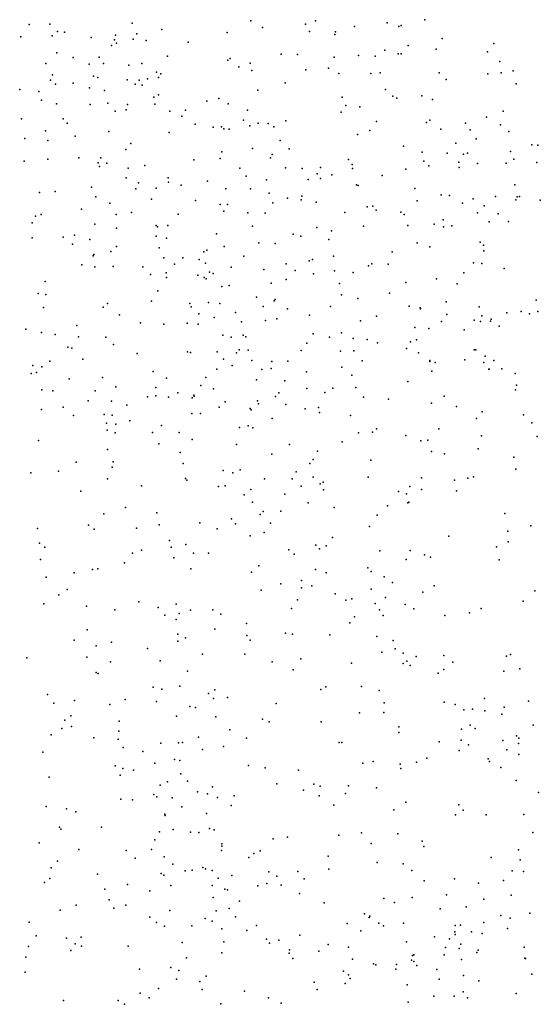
# Model space of a CAD drawing. Header units: metres. Extents: x -25 to 25, y -27.7 to 27.8.
# Tile 58 of 209: x -7.6 to -6.2, y -10.7 to -8. Entities that reach past the tile are written whole.
import ezdxf

# ---------------------------------------------------------------- set-up
doc = ezdxf.new("R2010")
doc.units = ezdxf.units.M

msp = doc.modelspace()

# ---------------------------------------------------------------- linework, layer by layer
for p in [(-6.943, -8.0371, -7.8868), (-6.7674, -8.0364, -10.7099), (-6.4704, -8.0337, -7.9147), (-7.5443, -8.0468, 12.8218), (-7.4878, -8.046, -4.1455), (-7.2648, -8.0433, -8.1025), (-7.1847, -8.0599, -4.5106), (-6.9111, -8.0547, 16.7935), (-6.794, -8.0458, -4.8367), (-6.784, -8.0654, -11.4038), (-6.6613, -8.0522, 11.584), (-6.5729, -8.0422, 17.1775), (-6.541, -8.0523, 12.833), (-6.5347, -8.0497, -10.0678), (-7.567, -8.0804, -3.9042), (-7.4818, -8.0779, 17.1556), (-7.4676, -8.0661, 9.5794), (-7.4483, -8.0673, 10.1731), (-7.3757, -8.0818, -12.3734), (-7.3123, -8.0885, 16.994), (-7.3104, -8.0761, -13.0058), (-7.2621, -8.0865, 9.5576), (-7.2522, -8.0725, 13.6086), (-7.2264, -8.0903, 11.4765), (-7.0068, -8.0686, 13.5819), (-6.7149, -8.074, -10.9359), (-6.7129, -8.0665, 16.8014), (-6.4238, -8.0846, -5.2392), (-7.3204, -8.1035, 11.9732), (-7.3074, -8.0971, 10.3718), (-7.1132, -8.0945, 9.6708), (-6.5789, -8.1168, 12.5601), (-6.5158, -8.1036, 11.992), (-6.4396, -8.1136, 17.2446), (-6.2837, -8.0981, -5.4271), (-7.469, -8.1238, 13.5348), (-7.4246, -8.136, 12.6598), (-7.3543, -8.1357, 11.5911), (-7.1688, -8.1327, 16.8861), (-7.0054, -8.1431, 11.2972), (-6.9984, -8.1389, 9.9296), (-6.8604, -8.1269, -7.7697), (-6.8161, -8.1279, -11.6168), (-6.7164, -8.1358, 13.4815), (-6.651, -8.131, -5.0615), (-6.6053, -8.1325, -7.7559), (-6.5426, -8.1262, 13.5149), (-6.5346, -8.1259, 11.7186), (-6.3007, -8.1212, 13.5509), (-7.4994, -8.1529, 12.9824), (-7.3812, -8.1542, -4.1735), (-7.343, -8.1526, -13.2361), (-7.2737, -8.157, -4.3197), (-7.2389, -8.1527, 13.4154), (-6.9756, -8.162, 13.3894), (-6.945, -8.1518, 10.1961), (-6.9401, -8.1718, -4.6392), (-6.7931, -8.1695, 11.4375), (-6.7323, -8.1654, -10.6138), (-6.2675, -8.1471, 17.4399), (-6.2307, -8.1721, 4.0429), (-7.4867, -8.198, 13.1869), (-7.4814, -8.1836, -13.5539), (-7.3696, -8.1869, 13.3069), (-7.3576, -8.1907, 9.4451), (-7.2781, -8.197, 13.116), (-7.2457, -8.198, 10.6225), (-7.2229, -8.194, -12.7716), (-7.1985, -8.1759, 11.2845), (-7.1934, -8.1908, 6.0465), (-7.1867, -8.1803, 13.2505), (-6.7041, -8.1793, -10.3622), (-6.6172, -8.1795, -5.2464), (-6.5917, -8.1781, -11.1842), (-6.4319, -8.178, 17.0529), (-6.4129, -8.1962, -7.7779), (-6.2999, -8.1802, -9.9383), (-6.2632, -8.1781, -5.7318), (-7.57, -8.223, 18.394), (-7.4726, -8.2089, -8.1221), (-7.4246, -8.2063, -4.0123), (-7.3808, -8.2188, 12.824), (-7.3396, -8.2256, 12.319), (-7.2562, -8.2084, -13.0886), (-7.2378, -8.2117, -12.619), (-6.9234, -8.2252, 13.1759), (-6.8494, -8.2053, 16.7266), (-6.5776, -8.2235, -10.2117), (-6.2224, -8.2075, -7.8773), (-7.5182, -8.2289, 10.4397), (-7.5106, -8.2517, -3.818), (-7.2062, -8.2434, 11.1323), (-7.1934, -8.2373, 12.9174), (-7.0294, -8.2471, 12.9925), (-6.6949, -8.244, -7.6551), (-6.5574, -8.2415, -11.3764), (-6.5463, -8.2464, 16.7548), (-6.4784, -8.2405, 12.5826), (-6.4496, -8.25, 11.9327), (-7.4699, -8.2615, 10.6128), (-7.3789, -8.264, 11.9061), (-7.3306, -8.2597, -7.9816), (-7.281, -8.2784, -4.1737), (-7.2776, -8.2633, 10.8208), (-7.2031, -8.2629, 6.3377), (-7.1201, -8.2792, 10.9506), (-7.0623, -8.2549, 9.5271), (-7.0042, -8.262, -7.7097), (-6.9514, -8.2789, 11.1924), (-6.6852, -8.2668, 11.5174), (-6.6469, -8.2705, -11.5872), (-7.5652, -8.3026, 17.7832), (-7.4517, -8.3025, 11.222), (-7.311, -8.2819, -13.3338), (-7.1623, -8.282, 9.3745), (-7.1298, -8.2951, -12.3571), (-6.698, -8.2844, -10.4969), (-6.4566, -8.306, -5.7475), (-6.3033, -8.2982, 3.6988), (-6.2578, -8.2816, -6.0207), (-7.4407, -8.3146, 11.042), (-7.0942, -8.3173, 6.4718), (-7.045, -8.3251, -12.507), (-7.0227, -8.3243, -12.2005), (-7.0161, -8.3295, -12.706), (-7.0015, -8.3308, 12.8067), (-6.9624, -8.3065, 10.744), (-6.9453, -8.3218, 9.6942), (-6.9224, -8.3146, -4.7744), (-6.8956, -8.3154, 10.0817), (-6.8804, -8.3239, 10.2828), (-6.8474, -8.3083, 13.0057), (-6.6018, -8.3095, -10.7064), (-6.466, -8.3129, -7.6546), (-6.427, -8.3308, 12.213), (-6.3604, -8.3144, 3.8463), (-6.3476, -8.3322, -11.3478), (-6.2652, -8.3189, -7.7486), (-7.5562, -8.3564, 10.8328), (-7.4995, -8.3354, 11.4744), (-7.419, -8.3498, 18.0507), (-7.3283, -8.3372, 12.1971), (-7.1643, -8.3395, -13.0174), (-6.6536, -8.3454, 13.1981), (-6.6197, -8.334, -5.5123), (-6.3317, -8.3565, -10.9677), (-6.2428, -8.3372, 13.5092), (-7.494, -8.3611, 9.3577), (-7.282, -8.386, 9.2929), (-7.2686, -8.3694, -7.8542), (-6.9381, -8.3832, -12.8438), (-6.8631, -8.3617, -7.6136), (-6.8384, -8.3844, 12.7965), (-6.5285, -8.377, -10.2658), (-6.3865, -8.3686, 12.3955), (-6.1801, -8.3735, 17.2455), (-6.1637, -8.3738, -11.2153), (-7.4933, -8.4122, -3.7442), (-7.4091, -8.4088, 18.5235), (-7.3496, -8.4081, -3.9846), (-7.0257, -8.4106, 9.397), (-7.021, -8.3918, 6.2024), (-6.889, -8.4086, -5.1574), (-6.8847, -8.3992, -12.302), (-6.6773, -8.4125, 12.9206), (-6.4781, -8.3934, -11.6556), (-6.4101, -8.3954, 11.7515), (-6.3661, -8.3981, -6.0388), (-6.3548, -8.3962, 3.5715), (-6.238, -8.3908, 4.1658), (-6.2288, -8.4124, -11.6118), (-7.5577, -8.4175, -8.1056), (-7.3574, -8.4217, 17.7217), (-7.3533, -8.4319, 18.3753), (-7.3338, -8.4226, -13.6543), (-7.2755, -8.4366, 16.8689), (-7.2305, -8.4293, 12.5589), (-7.097, -8.4142, -4.3926), (-6.9725, -8.436, 16.6926), (-6.8486, -8.4351, 9.9231), (-6.8039, -8.437, 11.3285), (-6.754, -8.4345, 16.6404), (-6.6676, -8.4263, 11.4802), (-6.6672, -8.4377, -11.8613), (-6.5225, -8.4389, 11.6121), (-6.4732, -8.4176, -5.8776), (-6.4599, -8.4298, -10.6686), (-6.3782, -8.4199, -10.1805), (-6.3776, -8.4346, 13.4073), (-6.3276, -8.4234, 12.015), (-6.2498, -8.4228, 12.5968), (-6.1669, -8.4208, 3.8003), (-7.2813, -8.4624, 17.9097), (-7.1673, -8.4625, -13.2254), (-6.9552, -8.4585, -12.9847), (-6.7626, -8.4521, -5.4501), (-6.7535, -8.4644, -12.2544), (-6.7229, -8.4544, -12.7709), (-6.5868, -8.456, 3.6692), (-7.3755, -8.4881, -7.9177), (-7.2552, -8.4926, 18.086), (-7.2478, -8.4766, 12.3969), (-7.1993, -8.4909, 6.4122), (-7.1665, -8.4748, 6.0903), (-7.1321, -8.4822, 16.7442), (-7.0605, -8.4719, 12.568), (-7.0103, -8.4923, -4.7192), (-6.9435, -8.4921, -7.5843), (-6.9001, -8.4679, 10.5911), (-6.7872, -8.4671, -12.0258), (-6.6564, -8.482, 3.4467), (-6.6517, -8.4834, 3.2903), (-6.498, -8.4912, -10.4665), (-6.2262, -8.4816, 17.1407), (-7.516, -8.5026, -14.0726), (-7.4741, -8.4997, 18.824), (-7.3633, -8.514, 17.4342), (-6.8932, -8.5043, 12.6149), (-6.8428, -8.5176, 3.298), (-6.8042, -8.5121, -12.9761), (-6.4259, -8.5085, -7.577), (-6.4039, -8.511, 3.4038), (-6.3394, -8.5193, -11.8631), (-6.2785, -8.5133, -10.6575), (-6.2204, -8.5139, 12.3017), (-6.2141, -8.5137, -10.1408), (-7.3258, -8.5318, 18.5728), (-7.2124, -8.5203, -13.484), (-7.0931, -8.5243, -7.6557), (-7.0262, -8.5347, -4.519), (-7.0059, -8.5351, -13.151), (-6.8827, -8.5309, 3.0574), (-6.8059, -8.5225, 10.0832), (-6.7654, -8.5289, 3.5702), (-6.6272, -8.5411, -12.0966), (-6.6116, -8.5396, 3.0103), (-6.4915, -8.5255, -5.9993), (-6.368, -8.5316, -10.2863), (-6.3092, -8.5382, 4.1999), (-6.2236, -8.5222, 12.0903), (-6.1572, -8.5233, -11.8668), (-7.5273, -8.5663, 9.2265), (-7.5113, -8.5618, -8.0547), (-7.402, -8.5475, 17.2482), (-7.3079, -8.5619, -13.9071), (-7.267, -8.5566, 12.2381), (-7.1397, -8.561, -4.2261), (-7.0163, -8.5529, 3.2137), (-6.9512, -8.5572, 9.3605), (-6.9037, -8.5585, -5.3475), (-6.6873, -8.5567, 3.7903), (-6.6028, -8.55, -7.5419), (-6.5354, -8.5556, -12.4461), (-6.5265, -8.5625, -12.6336), (-6.3278, -8.5579, -10.5105), (-6.2716, -8.5604, 11.7647), (-7.536, -8.5851, -3.6077), (-7.3665, -8.5885, -14.0704), (-7.3077, -8.5994, 12.0314), (-7.1993, -8.5918, 3.0356), (-7.1956, -8.5955, -13.7405), (-7.1679, -8.5919, 17.6354), (-6.9382, -8.594, 16.685), (-6.7638, -8.5972, 9.7883), (-6.6372, -8.594, 16.77), (-6.517, -8.5916, 12.8841), (-6.4454, -8.5882, 13.0761), (-6.4205, -8.5768, 11.6357), (-6.4196, -8.5953, -12.1245), (-6.3973, -8.5928, -6.2249), (-6.2956, -8.5819, -12.0081), (-6.2434, -8.5808, -7.5937), (-7.5363, -8.6257, -14.2607), (-7.4516, -8.6235, 11.7069), (-7.4209, -8.6181, 3.2494), (-7.1999, -8.6213, 12.3609), (-7.1717, -8.6265, 18.2125), (-7.036, -8.6143, 3.4396), (-6.8279, -8.6157, 10.3372), (-6.8072, -8.6205, 11.2646), (-6.7234, -8.6068, 12.639), (-7.427, -8.6422, -3.7482), (-7.3793, -8.6297, 2.9992), (-7.3073, -8.6489, 16.9635), (-7.1913, -8.6527, 3.4175), (-7.0151, -8.6485, 12.4415), (-6.9209, -8.6387, 3.6666), (-6.8764, -8.6411, 10.5569), (-6.7309, -8.6303, -5.6347), (-6.4917, -8.6394, -12.7764), (-6.4571, -8.6497, 4.1967), (-6.3203, -8.6373, 17.0903), (-6.311, -8.6452, -6.3874), (-7.3705, -8.6741, 3.3956), (-7.369, -8.6707, -14.2218), (-7.3226, -8.6623, -3.9279), (-7.179, -8.6799, -4.1034), (-7.1275, -8.6801, -7.6619), (-7.0705, -8.6637, -4.3441), (-7.0622, -8.6586, -5.0716), (-6.9621, -8.6751, -13.3186), (-6.7183, -8.6755, -7.5284), (-6.5595, -8.6632, -5.9561), (-6.3107, -8.6609, 3.472), (-7.4012, -8.6987, 9.1244), (-7.3661, -8.7038, 11.8665), (-7.3162, -8.7031, -7.8139), (-7.2357, -8.7042, 17.2317), (-7.1495, -8.6965, 17.409), (-7.083, -8.6843, -4.7541), (-7.0661, -8.6944, 17.7423), (-6.9957, -8.7048, -5.2637), (-6.8467, -8.6955, 12.4906), (-6.7848, -8.6879, 10.2074), (-6.7752, -8.6839, 3.9268), (-6.6231, -8.701, 16.9128), (-6.614, -8.6957, -13.0572), (-6.5704, -8.6971, 11.4991), (-6.3388, -8.6932, -12.2159), (-6.316, -8.6947, 13.2476), (-7.2149, -8.7247, 2.8815), (-7.1725, -8.7201, 3.631), (-7.1712, -8.7334, 18.437), (-7.0862, -8.7267, 9.2026), (-7.0692, -8.7327, 17.5435), (-7.0553, -8.7182, 2.8792), (-7.0451, -8.7221, 17.9308), (-6.9071, -8.7113, 10.8568), (-6.8223, -8.7137, 9.3967), (-6.7729, -8.7234, 2.9147), (-6.7153, -8.7149, 9.5595), (-6.665, -8.7194, -5.8049), (-6.3644, -8.7203, 11.5968), (-6.2553, -8.7083, 3.6271), (-7.5005, -8.7443, -14.3974), (-7.064, -8.7367, 18.111), (-7.0215, -8.7577, -13.7587), (-7.0016, -8.7543, -7.5879), (-6.8878, -8.748, 11.0621), (-6.847, -8.738, 16.7949), (-6.7018, -8.7494, 4.1117), (-6.5219, -8.747, 17.043), (-6.4391, -8.7362, -7.5174), (-6.383, -8.7503, 12.9661), (-7.5201, -8.7766, -3.5573), (-7.4991, -8.7791, 3.5201), (-7.1955, -8.769, 17.0921), (-6.9274, -8.786, 3.9525), (-6.6968, -8.7804, 9.984), (-6.5669, -8.7757, 12.6594), (-7.3431, -8.8133, 2.8111), (-7.3318, -8.8036, -14.4096), (-7.2119, -8.7976, -14.3105), (-7.1086, -8.8031, 12.262), (-7.1043, -8.8123, 17.304), (-7.0579, -8.801, -14.0577), (-7.0273, -8.8037, 16.8748), (-6.909, -8.8118, 10.6603), (-6.8796, -8.7961, -13.5174), (-6.8763, -8.7929, -5.4882), (-6.7264, -8.8121, -13.3665), (-6.6526, -8.79, 9.7621), (-6.5128, -8.8104, -13.1197), (-6.4123, -8.7988, 3.1689), (-6.3231, -8.8125, -14.2033), (-6.1682, -8.7945, 3.7266), (-7.5058, -8.8141, 2.8147), (-7.2989, -8.8343, 18.8412), (-7.0839, -8.8314, -14.2142), (-6.9841, -8.8281, 17.751), (-6.8429, -8.8177, 4.0811), (-6.7839, -8.8353, 11.3424), (-6.602, -8.8378, 2.9853), (-6.483, -8.8151, 11.5475), (-6.4825, -8.8178, -6.2478), (-6.4108, -8.8335, -14.0123), (-6.3163, -8.8373, -7.4393), (-6.2481, -8.8287, -13.8881), (-6.2091, -8.8249, 11.6509), (-6.1864, -8.8317, 17.5083), (-6.1642, -8.8249, 13.2938), (-7.4147, -8.8633, 9.099), (-7.2421, -8.8562, -3.9436), (-7.1784, -8.8596, 18.6012), (-7.1152, -8.8571, -4.8378), (-7.0853, -8.8597, -4.6544), (-7.0423, -8.8417, -4.2212), (-6.968, -8.8536, 2.8157), (-6.9025, -8.8494, -13.8894), (-6.8725, -8.8448, 16.9479), (-6.6449, -8.8509, 17.0827), (-6.4257, -8.852, -12.9539), (-6.3364, -8.8484, -12.7217), (-6.3194, -8.8523, 17.3187), (-6.2924, -8.8511, 3.3981), (-6.2904, -8.8459, -12.506), (-6.269, -8.8653, -13.7298), (-7.5531, -8.8728, -8.1339), (-7.5109, -8.882, 11.3548), (-7.4736, -8.8879, -14.5717), (-7.0185, -8.8894, -5.2685), (-6.964, -8.8895, 10.8867), (-6.7732, -8.886, -13.7463), (-6.6971, -8.8833, -13.6114), (-6.4975, -8.8688, 4.3469), (-6.4597, -8.8716, -13.7665), (-6.3641, -8.8753, -14.3786), (-7.4104, -8.8942, -3.7106), (-7.3363, -8.8948, 11.7586), (-7.3154, -8.9148, -7.8424), (-6.9962, -8.8948, 17.3961), (-6.9561, -8.894, 17.8987), (-6.7908, -8.9111, 4.2611), (-6.7293, -8.8948, -7.5127), (-6.665, -8.8984, -14.01), (-6.627, -8.9013, 9.4216), (-6.5988, -8.9103, -5.9945), (-6.5092, -8.9074, -13.507), (-6.4931, -8.9023, -13.2992), (-7.4391, -8.9219, -7.9751), (-7.4283, -8.9245, 11.5205), (-7.251, -8.939, 3.9026), (-7.1143, -8.9342, -5.0252), (-7.1067, -8.9363, -4.0567), (-7.0337, -8.9343, -14.3701), (-6.9816, -8.9371, 12.1907), (-6.974, -8.9296, 18.0659), (-6.9503, -8.9302, 17.0831), (-6.8062, -8.9308, -14.1031), (-6.6995, -8.9326, 10.0589), (-6.6633, -8.9322, -5.8562), (-6.5203, -8.9254, 9.5468), (-6.4879, -8.9378, 17.2754), (-6.3369, -8.9291, 12.9297), (-6.3319, -8.9293, -6.5473), (-6.3067, -8.9464, 11.6284), (-7.534, -8.9716, 2.6655), (-7.4886, -8.9599, -3.5799), (-7.3982, -8.9541, 3.8151), (-7.0172, -8.9548, -4.5046), (-6.9933, -8.9721, 18.2148), (-6.9402, -8.9586, 11.2249), (-6.8855, -8.9611, -5.4848), (-6.8424, -8.9604, 2.8575), (-6.6407, -8.959, 11.5213), (-6.457, -8.9583, 3.1252), (-6.4569, -8.9613, 11.5972), (-6.4421, -8.964, -7.352), (-6.3622, -8.9563, -13.0815), (-6.3105, -8.9634, -13.42), (-6.2831, -8.9579, 17.4875), (-7.539, -8.993, 10.2941), (-7.5244, -8.9905, 10.0694), (-7.5097, -8.9755, 11.0215), (-7.2074, -8.9882, 18.7803), (-7.0349, -8.9821, 9.1971), (-6.913, -8.9826, -7.5697), (-6.8875, -8.9803, 17.7771), (-6.792, -8.9885, 10.2422), (-6.6957, -8.9766, -14.2745), (-6.6684, -8.9976, 2.9647), (-6.4514, -8.9868, 12.652), (-6.2965, -8.982, 3.2892), (-6.2956, -8.9813, -7.2994), (-6.2619, -8.9809, -14.5559), (-6.2255, -8.993, -12.6245), (-7.436, -9.0079, -14.6781), (-7.3452, -9.0039, 11.3417), (-7.1713, -9.0057, 4.0484), (-7.0787, -9.0258, 18.5362), (-7.0651, -9.004, 11.1405), (-6.9274, -9.0105, 12.0342), (-6.8502, -9.0132, -14.3748), (-6.5163, -9.0148, -6.2276), (-6.2215, -9.0252, 17.6257), (-7.5101, -9.0379, 9.7079), (-7.48, -9.0401, 9.2006), (-7.3656, -9.0405, 2.6379), (-7.3089, -9.0296, -3.8241), (-7.2006, -9.0312, 9.1616), (-7.1406, -9.046, 10.9761), (-7.0975, -9.0523, -4.8458), (-7.0441, -9.0354, -14.4991), (-6.8672, -9.0457, 17.3169), (-6.7912, -9.0341, -5.5955), (-6.7419, -9.0449, 4.3607), (-6.72, -9.033, 12.1699), (-6.6578, -9.031, 17.261), (-6.2242, -9.0374, -13.232), (-7.3841, -9.0678, 3.982), (-7.3208, -9.0684, 9.9021), (-7.2791, -9.079, 10.0623), (-7.2234, -9.0568, 11.4748), (-7.2004, -9.0543, -14.6373), (-7.1662, -9.0572, 2.6897), (-7.1017, -9.059, 11.8173), (-7.0968, -9.0549, 11.3224), (-7.0123, -9.0704, -4.0641), (-6.9251, -9.0672, -4.3485), (-6.9222, -9.0754, 18.1081), (-6.8757, -9.056, 17.9118), (-6.8474, -9.0773, 17.5295), (-6.6368, -9.0575, 11.7049), (-6.5694, -9.0634, 12.3863), (-6.4527, -9.0738, 9.5554), (-6.4184, -9.0546, -6.4611), (-7.511, -9.091, 2.571), (-7.4519, -9.0844, 19.11), (-7.4243, -9.1072, 10.8167), (-7.3403, -9.105, 9.2216), (-7.3187, -9.1061, 10.3731), (-7.1027, -9.1021, 11.5626), (-7.0793, -9.1023, 10.5253), (-7.0287, -9.0845, -5.2019), (-6.945, -9.088, 10.3967), (-6.9421, -9.0919, 11.8312), (-6.7952, -9.0896, 11.9064), (-6.7594, -9.0854, -7.4217), (-6.7564, -9.0994, 9.2656), (-6.6724, -9.1072, -5.8044), (-6.3844, -9.0827, -14.6234), (-6.3154, -9.0978, 11.738), (-6.2028, -9.1056, -12.7916), (-7.3344, -9.1281, 9.5547), (-7.3089, -9.1306, 10.6177), (-7.2711, -9.122, 4.1634), (-6.8848, -9.1154, 2.8006), (-6.3308, -9.1156, 4.3741), (-6.1804, -9.1273, 3.3696), (-7.3325, -9.1467, 19.0249), (-7.3113, -9.1548, 9.3967), (-7.2092, -9.1533, 9.7959), (-7.1849, -9.1342, 10.75), (-7.1375, -9.1532, 10.3231), (-6.9733, -9.1402, 18.3081), (-6.9504, -9.1351, 11.6094), (-6.9377, -9.1404, -7.5835), (-6.6506, -9.1541, -7.272), (-6.6122, -9.1527, -5.945), (-6.6017, -9.1438, 12.0163), (-6.4323, -9.1433, -7.1534), (-7.5188, -9.1748, -3.5252), (-7.192, -9.1839, -14.7337), (-7.1015, -9.172, -3.9588), (-6.9817, -9.186, 10.2664), (-6.8381, -9.1863, 17.9945), (-6.6947, -9.179, 2.93), (-6.5219, -9.1618, -14.6302), (-6.4813, -9.1765, 9.4047), (-6.462, -9.1741, 11.8111), (-6.3171, -9.1625, 17.5728), (-6.1661, -9.1646, -12.6416), (-7.3315, -9.1998, -3.7537), (-7.1345, -9.208, -7.7854), (-6.8854, -9.2118, 9.2024), (-6.7621, -9.2038, 17.5802), (-6.4522, -9.2053, 12.3373), (-6.4169, -9.2117, 12.4979), (-6.3257, -9.1976, 12.7585), (-7.4166, -9.2341, 19.1275), (-7.316, -9.2329, 2.5377), (-7.1262, -9.2377, 2.6099), (-6.7823, -9.2379, 17.7686), (-6.7734, -9.2269, 10.1301), (-6.617, -9.2283, 17.4735), (-6.2293, -9.2202, -6.7042), (-7.5394, -9.2631, -14.8792), (-7.4645, -9.2583, -8.3619), (-7.319, -9.2478, 4.3343), (-7.0179, -9.2561, -4.9095), (-6.9918, -9.2628, -5.0668), (-6.972, -9.2546, 10.0809), (-6.82, -9.2598, -14.5868), (-6.224, -9.2531, 17.6877), (-7.3319, -9.279, -8.0705), (-7.1197, -9.2786, 18.8277), (-7.1165, -9.2825, 9.4484), (-6.906, -9.279, -7.4717), (-6.8305, -9.2791, -4.0865), (-6.7733, -9.2746, -7.2801), (-6.7547, -9.2927, 2.8298), (-6.7462, -9.2885, 9.2093), (-6.6239, -9.2747, -5.8416), (-6.4796, -9.2764, 9.7748), (-6.3899, -9.2825, -7.0263), (-6.3538, -9.2775, 4.3431), (-6.3384, -9.2734, 11.9315), (-7.4044, -9.3124, 5.6598), (-7.2398, -9.298, 5.8351), (-7.0302, -9.3001, 18.6162), (-7.012, -9.2985, -14.6761), (-6.9424, -9.3079, 18.3461), (-6.8503, -9.3204, -5.3557), (-6.8065, -9.2991, -4.4054), (-6.7454, -9.3087, -5.5253), (-6.542, -9.3134, -7.0592), (-6.5203, -9.3202, -6.0944), (-6.5114, -9.2995, 4.3354), (-6.4797, -9.3081, -6.2553), (-6.3849, -9.3114, 3.1136), (-6.9605, -9.3223, 4.4285), (-6.9383, -9.3424, 9.8931), (-6.7872, -9.3439, 4.3612), (-6.517, -9.3446, 17.5451), (-6.5136, -9.3426, 9.3574), (-7.342, -9.3743, 2.4749), (-7.2831, -9.3572, 19.0614), (-7.1974, -9.3711, -7.9597), (-6.9093, -9.3673, -5.171), (-6.8615, -9.3672, 18.1969), (-6.7162, -9.3572, -4.275), (-6.5716, -9.352, 9.9249), (-6.2533, -9.3736, 12.6729), (-7.0811, -9.3985, 4.4939), (-6.9951, -9.3877, 9.5739), (-6.917, -9.3759, 2.6632), (-6.8895, -9.399, -4.726), (-6.6, -9.3777, -14.7017), (-7.5214, -9.4135, 5.6021), (-7.3833, -9.4049, -8.4368), (-7.3681, -9.4155, -14.9142), (-7.2529, -9.4128, -8.1004), (-7.1912, -9.404, -3.8483), (-7.0345, -9.415, 2.5606), (-6.9844, -9.4016, 9.2572), (-6.9067, -9.4251, -14.6796), (-6.6207, -9.4088, 9.2382), (-6.2454, -9.4211, 4.3372), (-6.1827, -9.4066, -6.703), (-7.5161, -9.4535, 5.7975), (-7.1639, -9.446, 18.9622), (-6.9443, -9.4341, -7.4349), (-6.7215, -9.4386, 2.7754), (-6.4055, -9.4351, -6.3262), (-6.2447, -9.4496, -6.9092), (-7.502, -9.4641, -3.7351), (-7.2639, -9.4805, -8.281), (-7.2395, -9.4722, 4.5678), (-7.1589, -9.4645, 5.7875), (-7.1192, -9.4574, -14.7843), (-7.0981, -9.481, -7.7662), (-7.0579, -9.4812, 18.765), (-6.8393, -9.4721, 9.1802), (-6.766, -9.459, -5.3238), (-6.7565, -9.4693, 17.8982), (-6.7379, -9.4605, -4.5519), (-6.5927, -9.4747, 17.6178), (-6.5104, -9.4738, 9.7699), (-6.2757, -9.464, -6.5286), (-7.5137, -9.4976, 5.4509), (-7.2857, -9.5067, 2.4196), (-7.152, -9.4931, 6.0788), (-6.825, -9.4832, -4.8404), (-6.5213, -9.4981, 2.9168), (-6.4714, -9.4849, -14.7488), (-6.4551, -9.4914, -6.0813), (-6.2686, -9.4988, 17.6624), (-7.4218, -9.5342, -8.6041), (-7.372, -9.5247, 5.3937), (-7.3581, -9.5233, 4.6931), (-7.1052, -9.5229, -3.9011), (-6.9412, -9.5319, 2.523), (-6.921, -9.515, 9.3586), (-6.7673, -9.5248, -3.977), (-6.7385, -9.5345, -4.6902), (-6.6251, -9.5206, -7.0288), (-6.6159, -9.5301, -5.616), (-7.4979, -9.5457, 19.2198), (-6.8054, -9.5548, 2.594), (-6.5807, -9.5452, -4.3247), (-6.5587, -9.5604, 9.3183), (-7.4412, -9.5791, 4.8484), (-6.9151, -9.5807, -7.2836), (-6.8614, -9.5639, 9.5772), (-6.8053, -9.5751, 18.1057), (-6.7769, -9.5695, 9.7991), (-6.6159, -9.5782, 2.7709), (-6.4764, -9.5868, -5.9265), (-6.4454, -9.5691, 4.3057), (-6.1725, -9.5827, 12.3217), (-7.4636, -9.5937, -3.8402), (-7.2465, -9.6128, -3.8824), (-6.8157, -9.6073, 4.3424), (-6.7138, -9.5912, 9.1799), (-6.6849, -9.6083, 17.8516), (-6.6683, -9.6043, -5.334), (-6.577, -9.6007, -4.4747), (-6.2038, -9.6107, -6.8892), (-7.5042, -9.6186, 5.1029), (-7.3883, -9.6243, 2.3881), (-7.3117, -9.6349, -14.9306), (-7.1941, -9.6285, -8.4462), (-7.1457, -9.6191, 5.7483), (-7.1061, -9.6357, -7.7062), (-7.0456, -9.6349, -14.7706), (-6.8327, -9.6308, -14.6728), (-6.6057, -9.617, -14.7095), (-6.5933, -9.6342, -5.4937), (-6.5236, -9.6203, -4.1659), (-6.5002, -9.632, -5.7635), (-6.3179, -9.6307, 2.9421), (-7.1761, -9.6493, 6.1569), (-7.1458, -9.6606, -8.1614), (-7.1376, -9.6447, -7.9103), (-7.0241, -9.646, -7.472), (-6.661, -9.6539, -4.9802), (-6.5832, -9.6498, 17.6941), (-6.4167, -9.6494, 17.6314), (-6.3497, -9.6429, -6.1436), (-7.387, -9.6883, 4.9759), (-7.0404, -9.6872, 18.6948), (-6.9547, -9.6711, 4.3895), (-6.6743, -9.6696, -3.9557), (-7.4218, -9.7168, 5.9994), (-7.141, -9.7009, 18.9101), (-7.1406, -9.7197, 4.5309), (-7.1203, -9.7108, 2.3411), (-6.9538, -9.7045, 2.3626), (-6.9448, -9.717, 18.3672), (-6.849, -9.6977, 18.2004), (-6.8301, -9.7001, 9.2829), (-6.7285, -9.7021, 9.7002), (-6.601, -9.7072, 9.3392), (-6.5561, -9.7178, -4.7357), (-7.3626, -9.7325, 19.1167), (-7.3211, -9.7218, 5.3446), (-7.223, -9.7397, 5.5064), (-6.5509, -9.7401, 9.5068), (-7.5505, -9.765, 5.899), (-7.3878, -9.7626, -14.9801), (-7.3236, -9.7751, 2.3478), (-7.1888, -9.773, -4.0018), (-7.0737, -9.7551, 5.9191), (-6.9592, -9.7546, -7.3456), (-6.807, -9.7672, 2.354), (-6.5872, -9.7495, 2.5713), (-6.5298, -9.7523, -6.9569), (-6.5198, -9.7733, -14.695), (-6.4942, -9.7612, -5.5245), (-6.419, -9.7579, -4.0662), (-6.2492, -9.7605, -6.1244), (-6.2379, -9.7558, -14.7387), (-7.1145, -9.8008, -8.2225), (-6.8853, -9.7755, -3.9027), (-6.8279, -9.7969, -14.6372), (-6.6695, -9.7792, -14.6417), (-6.5292, -9.7805, -5.0775), (-6.51, -9.7858, -3.8721), (-6.4188, -9.7965, -4.5241), (-6.3944, -9.7766, -4.3053), (-6.2564, -9.8011, -6.9113), (-6.2125, -9.7942, 2.7773), (-7.3625, -9.8044, -4.062), (-7.3567, -9.8074, 5.0867), (-6.4346, -9.8061, 2.6188), (-7.2079, -9.8444, 4.629), (-7.184, -9.8494, 18.8717), (-7.1356, -9.8419, -8.0377), (-7.0403, -9.8513, 2.2325), (-6.7529, -9.8504, 4.3306), (-6.739, -9.8432, 17.9727), (-6.6422, -9.8427, -7.0447), (-6.5947, -9.8533, 17.7556), (-7.4946, -9.864, -8.7429), (-7.4209, -9.8807, -6.3554), (-7.2841, -9.8781, 5.3091), (-7.0579, -9.8616, -7.5036), (-7.0443, -9.875, 18.4878), (-7.0064, -9.8721, -3.9796), (-6.3083, -9.8754, -5.7613), (-6.1897, -9.8819, 1.338), (-7.477, -9.8879, -4.131), (-7.3255, -9.8911, 6.0509), (-7.1987, -9.8833, 2.2395), (-7.1082, -9.8963, -14.8161), (-7.0928, -9.8998, 5.73), (-6.8743, -9.8881, 2.188), (-6.5806, -9.887, 9.3335), (-6.4181, -9.8845, -5.1147), (-6.3884, -9.8912, -5.4416), (-6.3649, -9.9053, -6.9538), (-6.3413, -9.9041, -14.6557), (-6.2556, -9.8986, 17.6226), (-7.4477, -9.9334, -6.157), (-7.4315, -9.9224, -6.7589), (-7.1441, -9.9233, 18.6889), (-7.0375, -9.925, 6.0354), (-6.9109, -9.931, 4.4031), (-6.6476, -9.9142, 9.4849), (-6.5816, -9.9128, 2.2313), (-6.3081, -9.9088, 2.5375), (-6.2612, -9.9171, -3.9492), (-7.4552, -9.9568, 5.9334), (-7.4293, -9.9507, -15.0153), (-7.2998, -9.9367, -6.4913), (-6.9996, -9.9603, 2.1244), (-6.8933, -9.9379, 18.2041), (-6.7518, -9.9385, -7.1368), (-6.5413, -9.9519, -14.5848), (-6.3707, -9.9579, 2.2923), (-6.3472, -9.9473, -5.2603), (-6.3336, -9.956, -4.9719), (-6.1769, -9.9475, 1.753), (-7.4849, -9.9732, -6.9032), (-7.3685, -9.9814, -8.7819), (-7.3028, -9.9856, 18.872), (-7.3012, -9.9634, 5.143), (-7.0849, -9.9797, -4.0862), (-6.9545, -9.9829, -7.3704), (-6.5412, -9.9673, 4.3253), (-6.3724, -9.9878, 1.8333), (-6.2221, -9.9759, -4.4313), (-6.2158, -9.9822, 2.3186), (-7.2889, -10.0083, -14.947), (-7.187, -9.9957, 6.1171), (-7.1388, -9.9948, 5.526), (-7.1284, -9.9945, -8.1), (-7.0739, -10.0135, -8.3205), (-7.0171, -10.0051, 5.8742), (-6.7028, -9.9942, 17.9319), (-6.6955, -9.9945, -14.5374), (-6.4313, -9.9925, 2.0222), (-6.3518, -10.0009, 4.3386), (-6.2592, -9.989, 1.9938), (-6.2482, -10.0145, -5.3641), (-6.2162, -9.9966, -5.61), (-7.5073, -10.021, 18.9978), (-7.2354, -10.0183, -4.188), (-7.1495, -10.04, -8.6618), (-6.465, -10.037, -3.8217), (-6.377, -10.0164, 1.5702), (-6.2987, -10.0389, -14.5406), (-6.2152, -10.027, -4.6839), (-7.3112, -10.0574, 6.0082), (-7.2905, -10.0652, -6.051), (-7.203, -10.0502, -6.1807), (-7.1354, -10.0432, 18.4797), (-6.9488, -10.0571, -4.0548), (-6.9034, -10.0627, -14.6452), (-6.6391, -10.0506, -3.8982), (-6.6105, -10.046, 9.2028), (-6.5375, -10.0529, 9.4497), (-6.536, -10.0653, 1.7765), (-6.4932, -10.048, -7.0514), (-6.295, -10.046, 17.5869), (-6.264, -10.0617, -7.0034), (-7.4898, -10.0881, -8.822), (-7.2975, -10.0829, -6.9421), (-7.2609, -10.0696, 4.9826), (-7.133, -10.0796, -6.5917), (-6.8138, -10.0697, 9.3881), (-7.189, -10.1099, 4.8056), (-7.169, -10.1006, -6.8091), (-7.115, -10.099, -7.7066), (-7.0465, -10.1143, -7.5479), (-6.872, -10.1065, 4.4313), (-6.7715, -10.1072, -3.9846), (-6.7548, -10.1129, 1.8252), (-6.6777, -10.1118, 4.3536), (-6.6015, -10.1173, 17.7939), (-6.2231, -10.0973, 1.2586), (-7.2958, -10.1484, 2.1004), (-7.2056, -10.1353, 5.1649), (-7.1974, -10.1421, 6.07), (-7.1564, -10.1446, -8.0324), (-7.0878, -10.1286, -6.2652), (-7.0606, -10.1335, 5.6271), (-7.0329, -10.1433, 4.5889), (-6.9881, -10.1387, 1.8903), (-6.8, -10.1238, 9.1803), (-6.7577, -10.1393, -14.5462), (-6.6859, -10.1323, -7.1788), (-6.1624, -10.1296, 17.5931), (-7.4985, -10.1681, 5.8721), (-7.4426, -10.174, -5.8206), (-7.2636, -10.1498, 18.5104), (-7.1299, -10.1687, 5.3844), (-6.9962, -10.1652, 5.7764), (-6.7171, -10.1642, 1.6597), (-6.5219, -10.1558, -3.9347), (-6.3779, -10.1636, 4.3232), (-7.4174, -10.1824, -7.1739), (-7.1759, -10.1887, -5.9464), (-7.1749, -10.192, 1.9227), (-7.0631, -10.187, -6.732), (-6.5543, -10.1767, 1.3644), (-6.3874, -10.1906, 17.5545), (-6.3663, -10.1782, -7.0877), (-6.3045, -10.1908, -14.3438), (-6.2016, -10.1894, -3.8348), (-7.4618, -10.2238, 18.6169), (-7.3477, -10.2241, -4.2841), (-7.0552, -10.2274, 1.7588), (-7.4584, -10.2294, 2.2481), (-7.191, -10.2365, -8.7232), (-7.1532, -10.2307, -8.3285), (-7.1064, -10.2372, 4.7759), (-7.0838, -10.2381, -6.9027), (-7.0419, -10.231, -6.0927), (-6.8822, -10.2557, 18.1351), (-6.8428, -10.2509, 9.414), (-6.7038, -10.2455, 1.2879), (-6.6428, -10.2396, 9.0864), (-6.5439, -10.2418, 17.6782), (-6.1771, -10.2386, 4.3376), (-7.5175, -10.2669, -8.7551), (-7.2034, -10.2584, -7.0868), (-7.0216, -10.2751, 6.0478), (-7.0215, -10.2694, -7.518), (-6.616, -10.2682, 17.8399), (-6.478, -10.2622, 9.2012), (-6.4737, -10.2764, 1.2642), (-7.4096, -10.2848, 2.0866), (-7.2806, -10.2877, -8.5606), (-7.2564, -10.3077, 1.8463), (-7.2119, -10.2845, -8.0711), (-7.1775, -10.3046, -15.0067), (-7.0222, -10.2872, -4.2026), (-6.9484, -10.3066, 4.5856), (-6.9346, -10.2953, 1.3957), (-6.9177, -10.288, -14.7883), (-6.7333, -10.3024, 7.0852), (-6.2907, -10.3062, -7.1287), (-6.2163, -10.2858, -14.0775), (-7.4849, -10.3345, -5.6748), (-7.4675, -10.3164, -8.5903), (-7.1543, -10.3245, -7.7263), (-7.0728, -10.3331, 1.5171), (-6.5998, -10.3202, 4.3416), (-6.5295, -10.3233, -7.1785), (-6.2123, -10.3126, -12.6432), (-7.359, -10.3517, 5.9254), (-7.1857, -10.35, -4.2824), (-7.1785, -10.3544, -5.7294), (-7.1213, -10.3424, 5.1228), (-7.1023, -10.3408, 5.3304), (-7.0662, -10.3373, 5.4976), (-7.0477, -10.3412, 18.2259), (-7.0312, -10.3624, -14.9343), (-6.9943, -10.3554, -6.858), (-6.8942, -10.3451, 7.1184), (-6.8724, -10.3568, -6.4426), (-6.8149, -10.3444, 4.4405), (-6.7312, -10.3381, -7.266), (-6.506, -10.3416, -4.0466), (-6.2332, -10.3425, 17.4531), (-6.2032, -10.3444, -13.9111), (-7.5029, -10.3739, 5.8584), (-7.4878, -10.3634, 18.3916), (-7.2771, -10.3798, 18.3296), (-7.1598, -10.3819, -7.1755), (-7.0476, -10.3825, 5.6572), (-6.9236, -10.3829, 9.3497), (-6.8992, -10.3769, 9.0776), (-6.8602, -10.3813, -4.1734), (-6.7983, -10.3645, 18.0538), (-6.4728, -10.3697, 9.467), (-6.3898, -10.3639, -14.1664), (-6.3245, -10.3758, 4.253), (-6.2568, -10.3689, -12.355), (-7.3388, -10.3923, -4.3494), (-7.2166, -10.3966, 6.0161), (-7.0453, -10.4146, 4.791), (-7.0133, -10.3924, -5.822), (-7.0062, -10.3939, 1.2735), (-6.8107, -10.4035, -6.2267), (-6.5047, -10.4148, -14.3458), (-6.4119, -10.4073, 17.4497), (-6.2364, -10.4086, -13.6919), (-7.417, -10.436, 1.857), (-7.3273, -10.4211, -7.3374), (-7.2823, -10.4357, -5.6141), (-6.9733, -10.4251, 6.9515), (-6.7433, -10.4295, -14.733), (-6.5816, -10.4176, 17.73), (-6.5525, -10.4287, 1.2422), (-6.3584, -10.4403, -7.1928), (-6.3101, -10.4189, -12.5749), (-7.4605, -10.4487, -8.1362), (-7.3148, -10.4433, -15.1748), (-7.2172, -10.4681, -7.6329), (-7.1623, -10.4499, 1.3452), (-7.0366, -10.4505, -7.4195), (-7.0016, -10.4449, -7.0148), (-6.9843, -10.4669, 7.2688), (-6.6347, -10.4593, -7.2408), (-6.6213, -10.469, -6.1015), (-6.6198, -10.4655, 9.4997), (-6.4286, -10.4454, -13.9539), (-6.2639, -10.4632, -13.2609), (-6.1853, -10.4569, 4.2322), (-7.5444, -10.482, -15.3286), (-7.1986, -10.4829, -7.4429), (-7.1768, -10.4928, -15.1046), (-7.1033, -10.4913, 5.4855), (-7.0663, -10.4721, -5.6869), (-7.0476, -10.4792, -7.2582), (-6.927, -10.4905, 18.1368), (-6.6815, -10.4856, 7.2762), (-6.5955, -10.4843, -4.1405), (-6.5825, -10.4917, -6.3064), (-6.5288, -10.484, 17.5288), (-6.3886, -10.491, -4.1091), (-6.3741, -10.4894, -6.0298), (-6.3105, -10.4825, -13.5395), (-6.2388, -10.471, -12.0593), (-7.5254, -10.5191, -7.9568), (-7.4028, -10.5226, -7.4702), (-7.0213, -10.4998, 7.0871), (-6.954, -10.5039, -4.2376), (-6.8101, -10.5174, -5.757), (-6.644, -10.5055, -5.8432), (-6.444, -10.5214, -14.2157), (-6.3896, -10.5076, -13.6854), (-6.3885, -10.5148, -12.8647), (-6.3442, -10.5077, -13.0745), (-6.3154, -10.5121, 9.3404), (-6.2463, -10.4986, 1.2898), (-7.546, -10.5477, 3.1924), (-7.4433, -10.5252, 18.2428), (-7.4196, -10.5407, 5.8903), (-7.4026, -10.5469, -7.7438), (-7.2757, -10.5469, -4.3803), (-7.1293, -10.5371, 5.1484), (-7.0164, -10.5351, 9.3504), (-6.9004, -10.5274, -6.9307), (-6.8918, -10.5389, 9.4492), (-6.8672, -10.5304, -14.9157), (-6.7327, -10.5427, 1.1921), (-6.6773, -10.5496, 4.3043), (-6.5203, -10.5349, 7.0896), (-6.4034, -10.5265, -12.235), (-6.3726, -10.5411, -5.7834), (-7.4312, -10.5586, 1.7076), (-7.0216, -10.5648, 9.1184), (-6.8391, -10.566, 7.3752), (-6.8376, -10.5567, 6.7876), (-6.7579, -10.5603, 17.9647), (-6.5043, -10.572, -12.5441), (-6.5004, -10.5704, -14.5147), (-6.418, -10.5704, 1.2665), (-6.4144, -10.5504, 4.2102), (-6.3778, -10.5529, 17.2164), (-6.3293, -10.5639, -6.4362), (-6.3262, -10.5578, 9.1578), (-6.2006, -10.5497, -11.8412), (-7.5536, -10.5769, -4.4403), (-7.1169, -10.5785, 4.8894), (-6.8292, -10.58, -7.1566), (-6.6673, -10.5823, 8.9482), (-6.6096, -10.5946, 17.6974), (-6.6038, -10.5973, 6.9657), (-6.5478, -10.5964, 17.4135), (-6.5072, -10.5849, -12.7939), (-6.5006, -10.5886, -13.1252), (-6.4924, -10.5992, -13.5192), (-6.371, -10.5833, -13.868), (-6.1991, -10.5792, 17.2022), (-6.1973, -10.5799, -4.1476), (-7.5548, -10.6175, -5.4477), (-7.2447, -10.6092, 18.2035), (-7.1598, -10.6051, 5.3351), (-7.1382, -10.613, 5.6987), (-7.064, -10.6284, 7.3342), (-6.6909, -10.6143, 7.3902), (-6.6775, -10.6242, 9.4779), (-6.5497, -10.6095, -12.9495), (-6.4377, -10.6105, 9.4883), (-6.3659, -10.6264, -11.9727), (-6.1804, -10.6225, -5.7489), (-7.1444, -10.6361, 5.8638), (-7.0807, -10.643, 7.1474), (-6.7707, -10.6442, -7.0087), (-6.6868, -10.6478, -6.7292), (-6.6732, -10.6343, -12.8047), (-6.5189, -10.6518, -12.1973), (-6.4315, -10.6367, -6.5831), (-6.3241, -10.6409, -11.8208), (-7.2429, -10.6739, 1.4381), (-7.1934, -10.6618, 6.019), (-7.0745, -10.6644, 4.6533), (-6.96, -10.6688, 6.4605), (-6.7631, -10.6645, -13.171), (-6.4465, -10.6825, -7.1314), (-6.3907, -10.6822, 16.9538), (-6.367, -10.6709, 7.2609), (-6.2227, -10.6749, 9.4307), (-7.451, -10.6945, 5.8626), (-7.3024, -10.6946, -5.4083), (-7.2859, -10.7045, 14.0073), (-7.2187, -10.6869, 5.582), (-7.0244, -10.703, 6.7078), (-6.8952, -10.6869, 1.2125), (-6.8603, -10.7012, -12.7632), (-6.516, -10.6985, -6.732), (-6.3545, -10.687, -14.2968)]:
    msp.add_point(p)

doc.saveas('drawing.dxf')
